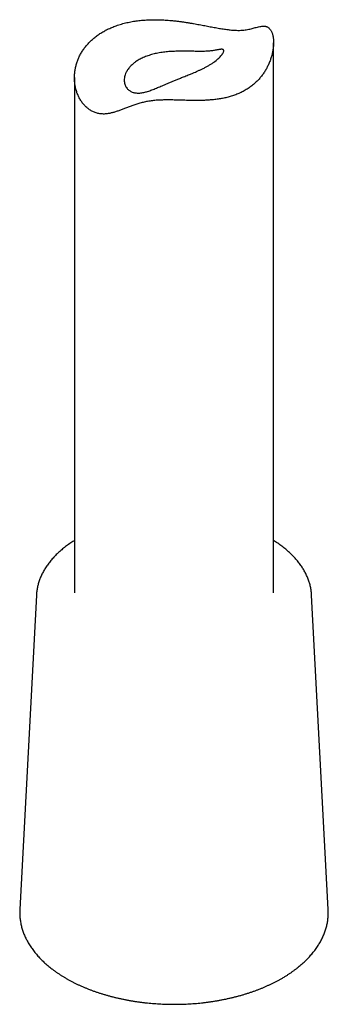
# Model space of a CAD drawing. Header units: millimetres. Extents: x 8 to 722, y 12 to 896.
# Tile 2 of 56: x 659 to 682, y 83 to 158. Entities that reach past the tile are written whole.
import ezdxf

# ---------------------------------------------------------------- set-up
doc = ezdxf.new("R2010")
doc.units = ezdxf.units.MM

msp = doc.modelspace()

# ---------------------------------------------------------------- linework, layer by layer
at = {"color": 7, "linetype": 'Continuous', "lineweight": 30}
for p, q in [((678.189, 114.412), (678.189, 155.823)), ((663.189, 153.195), (663.189, 114.412)), ((660.323, 114.259), (659.067, 90.602)), ((682.311, 90.602), (681.055, 114.259)), ((681.055, 114.257), (681.055, 114.259))]:
    msp.add_line(p, q, dxfattribs=at)
for points, knots in [([(666.152, 157.036), (666.049, 156.994), (665.838, 156.908), (665.537, 156.76), (665.247, 156.596), (664.972, 156.417), (664.714, 156.224), (664.478, 156.022), (664.261, 155.808), (664.062, 155.583), (663.881, 155.345), (663.719, 155.096), (663.578, 154.839), (663.459, 154.577), (663.362, 154.309), (663.285, 154.034), (663.229, 153.752), (663.196, 153.467), (663.186, 153.183), (663.198, 152.9), (663.227, 152.666), (663.262, 152.479), (663.295, 152.338), (663.334, 152.199), (663.379, 152.062), (663.431, 151.928), (663.489, 151.795), (663.553, 151.667), (663.623, 151.542), (663.698, 151.423), (663.779, 151.308), (663.866, 151.199), (663.959, 151.094), (664.058, 150.996), (664.163, 150.904), (664.273, 150.819), (664.389, 150.742), (664.51, 150.673), (664.634, 150.613), (664.761, 150.563), (664.891, 150.522), (665.025, 150.491), (665.161, 150.47), (665.3, 150.459), (665.44, 150.458), (665.582, 150.467), (665.758, 150.489), (665.966, 150.533), (666.21, 150.601), (666.458, 150.684), (666.711, 150.777), (666.971, 150.877), (667.24, 150.98), (667.52, 151.084), (667.764, 151.167), (667.967, 151.23), (668.123, 151.275), (668.283, 151.318), (668.448, 151.357), (668.617, 151.393), (668.792, 151.424), (668.972, 151.451), (669.155, 151.473), (669.34, 151.49), (669.527, 151.502), (669.717, 151.511), (669.909, 151.516), (670.104, 151.519), (670.3, 151.519), (670.498, 151.516), (670.718, 151.512), (670.962, 151.506), (671.228, 151.498), (671.494, 151.491), (671.759, 151.484), (672.024, 151.479), (672.287, 151.476), (672.548, 151.477), (672.838, 151.482), (673.158, 151.495), (673.505, 151.519), (673.85, 151.555), (674.189, 151.604), (674.519, 151.668), (674.848, 151.749), (675.119, 151.832), (675.339, 151.911), (675.503, 151.976), (675.664, 152.047), (675.822, 152.123), (675.976, 152.204), (676.127, 152.292), (676.273, 152.384), (676.414, 152.481), (676.549, 152.582), (676.711, 152.713), (676.897, 152.881), (677.1, 153.091), (677.288, 153.316), (677.46, 153.552), (677.614, 153.797), (677.751, 154.051), (677.872, 154.314), (677.976, 154.588), (678.061, 154.867), (678.125, 155.147), (678.161, 155.377), (678.179, 155.557), (678.187, 155.687), (678.19, 155.813), (678.188, 155.935), (678.181, 156.054), (678.169, 156.169), (678.152, 156.28), (678.13, 156.387), (678.103, 156.488), (678.071, 156.582), (678.034, 156.669), (677.993, 156.748), (677.947, 156.82), (677.897, 156.883), (677.843, 156.936), (677.785, 156.98), (677.724, 157.015), (677.655, 157.043), (677.579, 157.063), (677.494, 157.073), (677.406, 157.075), (677.293, 157.067), (677.15, 157.044), (676.98, 157.005), (676.814, 156.961), (676.653, 156.918), (676.493, 156.876), (676.322, 156.837), (676.14, 156.802), (675.944, 156.774), (675.734, 156.757), (675.507, 156.753), (675.295, 156.76), (675.102, 156.773), (674.933, 156.788), (674.76, 156.808), (674.58, 156.832), (674.395, 156.859), (674.205, 156.889), (674.011, 156.923), (673.814, 156.958), (673.617, 156.994), (673.417, 157.032), (673.216, 157.07), (673.011, 157.109), (672.804, 157.149), (672.594, 157.188), (672.382, 157.226), (672.157, 157.266), (671.919, 157.307), (671.666, 157.348), (671.413, 157.386), (671.157, 157.421), (670.901, 157.453), (670.644, 157.482), (670.387, 157.506), (670.083, 157.53), (669.73, 157.549), (669.329, 157.559), (668.926, 157.555), (668.526, 157.537), (668.134, 157.503), (667.807, 157.462), (667.542, 157.419), (667.334, 157.38), (667.13, 157.336), (666.927, 157.286), (666.728, 157.232), (666.532, 157.172), (666.34, 157.108), (666.215, 157.06), (666.152, 157.036)], [0, 0, 0, 0, 0.008063, 0.016366, 0.024695, 0.033093, 0.041519, 0.049797, 0.057859, 0.066158, 0.074484, 0.082876, 0.091295, 0.099562, 0.107752, 0.116181, 0.124635, 0.133153, 0.141697, 0.150088, 0.15857, 0.16294, 0.16731, 0.171695, 0.176079, 0.180507, 0.184934, 0.18938, 0.193825, 0.198198, 0.202576, 0.207004, 0.211433, 0.215888, 0.220343, 0.224835, 0.229327, 0.233853, 0.238379, 0.242817, 0.247255, 0.25173, 0.256205, 0.260728, 0.265252, 0.269812, 0.274372, 0.282033, 0.289732, 0.297444, 0.305203, 0.31297, 0.320781, 0.328604, 0.336459, 0.340372, 0.344285, 0.348218, 0.352151, 0.35612, 0.360088, 0.364097, 0.368105, 0.372028, 0.375951, 0.379912, 0.383873, 0.387876, 0.391878, 0.395908, 0.399937, 0.405369, 0.410801, 0.416275, 0.421749, 0.427267, 0.432785, 0.438334, 0.443882, 0.451403, 0.459136, 0.466888, 0.474691, 0.482514, 0.490192, 0.498566, 0.502883, 0.507199, 0.511533, 0.515866, 0.520245, 0.524624, 0.529021, 0.533418, 0.537742, 0.54207, 0.54957, 0.55729, 0.565032, 0.572832, 0.580653, 0.58833, 0.596287, 0.604474, 0.612684, 0.620952, 0.629247, 0.633319, 0.637394, 0.641313, 0.645231, 0.649166, 0.653101, 0.657063, 0.661024, 0.665013, 0.669001, 0.67294, 0.676878, 0.680856, 0.684833, 0.688864, 0.692895, 0.696968, 0.701041, 0.705905, 0.710769, 0.715668, 0.720567, 0.729043, 0.737537, 0.745187, 0.751768, 0.758373, 0.764985, 0.771656, 0.778342, 0.785105, 0.791899, 0.798749, 0.803136, 0.807523, 0.811945, 0.816368, 0.820834, 0.8253, 0.829799, 0.834298, 0.838673, 0.843047, 0.847447, 0.851846, 0.856274, 0.860701, 0.865149, 0.869596, 0.874805, 0.880014, 0.88525, 0.890486, 0.895755, 0.901023, 0.906317, 0.911611, 0.919793, 0.928214, 0.936659, 0.945169, 0.953706, 0.962089, 0.966797, 0.971505, 0.976232, 0.980958, 0.985709, 0.99046, 0.99523, 1, 1, 1, 1]), ([(667.987, 154.508), (668.035, 154.536), (668.132, 154.592), (668.289, 154.67), (668.457, 154.745), (668.633, 154.814), (668.814, 154.876), (668.997, 154.931), (669.184, 154.98), (669.378, 155.023), (669.58, 155.062), (669.787, 155.095), (669.995, 155.122), (670.201, 155.143), (670.406, 155.16), (670.614, 155.172), (670.826, 155.181), (671.039, 155.186), (671.248, 155.188), (671.476, 155.188), (671.713, 155.185), (671.958, 155.181), (672.174, 155.177), (672.369, 155.173), (672.565, 155.171), (672.77, 155.171), (672.98, 155.175), (673.176, 155.183), (673.353, 155.198), (673.513, 155.216), (673.659, 155.237), (673.795, 155.26), (673.918, 155.283), (674.027, 155.302), (674.116, 155.317), (674.19, 155.326), (674.249, 155.331), (674.302, 155.331), (674.347, 155.325), (674.384, 155.314), (674.412, 155.295), (674.432, 155.268), (674.441, 155.231), (674.437, 155.179), (674.415, 155.11), (674.38, 155.041), (674.341, 154.98), (674.296, 154.916), (674.227, 154.829), (674.125, 154.718), (674.001, 154.601), (673.859, 154.481), (673.698, 154.36), (673.521, 154.24), (673.326, 154.12), (673.118, 154.004), (672.907, 153.896), (672.695, 153.795), (672.494, 153.704), (672.3, 153.62), (672.092, 153.533), (671.884, 153.448), (671.678, 153.366), (671.499, 153.294), (671.335, 153.229), (671.186, 153.169), (671.012, 153.099), (670.799, 153.013), (670.55, 152.91), (670.307, 152.808), (670.086, 152.714), (669.887, 152.628), (669.708, 152.552), (669.533, 152.478), (669.361, 152.406), (669.192, 152.338), (669.025, 152.274), (668.862, 152.215), (668.705, 152.163), (668.554, 152.119), (668.407, 152.083), (668.261, 152.055), (668.116, 152.038), (667.978, 152.033), (667.846, 152.04), (667.721, 152.058), (667.6, 152.089), (667.485, 152.133), (667.377, 152.189), (667.281, 152.256), (667.188, 152.34), (667.103, 152.443), (667.03, 152.568), (666.978, 152.706), (666.946, 152.853), (666.936, 153.008), (666.948, 153.17), (666.983, 153.335), (667.034, 153.483), (667.095, 153.614), (667.159, 153.728), (667.235, 153.843), (667.322, 153.956), (667.419, 154.064), (667.522, 154.164), (667.629, 154.258), (667.741, 154.345), (667.859, 154.429), (667.944, 154.482), (667.987, 154.508)], [0, 0, 0, 0, 0.0081659, 0.0163319, 0.0249846, 0.0336374, 0.0419927, 0.050348, 0.058514, 0.06668, 0.0753331, 0.0839862, 0.0923429, 0.1006995, 0.10883, 0.1169604, 0.125583, 0.1342054, 0.1425421, 0.1508787, 0.1619583, 0.1720513, 0.1821442, 0.1904925, 0.1988408, 0.2099382, 0.2211663, 0.2323952, 0.2437485, 0.2545109, 0.2652748, 0.2766786, 0.2880831, 0.2990763, 0.3100695, 0.3186208, 0.327172, 0.3358117, 0.344451, 0.3532196, 0.3619876, 0.3708731, 0.3797579, 0.3909109, 0.4021968, 0.4134819, 0.4191989, 0.4249158, 0.4360726, 0.4473715, 0.4586707, 0.4701118, 0.4812618, 0.4925402, 0.5038186, 0.515228, 0.5261017, 0.5359971, 0.5458922, 0.5540675, 0.5622428, 0.5735503, 0.5811886, 0.5888334, 0.5964719, 0.602279, 0.6080863, 0.6191054, 0.6302318, 0.6413597, 0.6525814, 0.6613952, 0.6702094, 0.6791077, 0.6880063, 0.6970076, 0.706009, 0.7150896, 0.72417, 0.7326843, 0.7411982, 0.7501966, 0.7591942, 0.7678766, 0.7765587, 0.7851118, 0.7936648, 0.8027655, 0.8118661, 0.8206944, 0.8295227, 0.840666, 0.8519435, 0.8632215, 0.8746324, 0.8860941, 0.8976836, 0.9092733, 0.9209913, 0.9289935, 0.9369957, 0.945471, 0.9539463, 0.9621263, 0.9703062, 0.9776975, 0.9851209, 0.9925442, 1, 1, 1, 1]), ([(663.189, 118.358), (663.178, 118.352), (663.111, 118.31), (662.99, 118.232), (662.828, 118.123), (662.671, 118.012), (662.518, 117.898), (662.37, 117.782), (662.226, 117.664), (662.087, 117.544), (661.952, 117.422), (661.823, 117.297), (661.698, 117.171), (661.578, 117.043), (661.464, 116.913), (661.354, 116.782), (661.25, 116.649), (661.151, 116.514), (661.057, 116.378), (660.969, 116.241), (660.886, 116.102), (660.809, 115.963), (660.737, 115.822), (660.671, 115.681), (660.611, 115.538), (660.556, 115.395), (660.507, 115.251), (660.463, 115.107), (660.426, 114.962), (660.393, 114.817), (660.367, 114.671), (660.346, 114.525), (660.331, 114.388), (660.326, 114.299), (660.324, 114.258)], [0, 0, 0, 0, 0.006448, 0.039255, 0.072067, 0.104876, 0.137681, 0.170477, 0.20326, 0.236028, 0.268775, 0.301497, 0.334187, 0.366841, 0.399453, 0.432015, 0.464523, 0.49697, 0.529349, 0.561656, 0.593885, 0.626032, 0.658093, 0.690065, 0.721949, 0.753743, 0.785449, 0.817071, 0.848613, 0.880081, 0.911483, 0.942826, 0.974121, 1, 1, 1, 1]), ([(681.055, 114.257), (681.054, 114.269), (681.052, 114.33), (681.042, 114.44), (681.025, 114.586), (681.001, 114.731), (680.973, 114.876), (680.938, 115.02), (680.899, 115.164), (680.853, 115.307), (680.802, 115.45), (680.745, 115.592), (680.683, 115.733), (680.616, 115.874), (680.542, 116.013), (680.464, 116.151), (680.38, 116.289), (680.29, 116.425), (680.195, 116.559), (680.095, 116.693), (679.99, 116.825), (679.879, 116.955), (679.763, 117.084), (679.642, 117.21), (679.517, 117.336), (679.386, 117.459), (679.25, 117.58), (679.11, 117.699), (678.965, 117.817), (678.816, 117.932), (678.662, 118.044), (678.504, 118.155), (678.346, 118.26), (678.24, 118.327), (678.189, 118.358)], [0, 0, 0, 0, 0.008009, 0.039217, 0.07044, 0.10169, 0.132979, 0.164317, 0.195713, 0.227176, 0.258712, 0.290327, 0.322025, 0.353809, 0.385679, 0.417637, 0.449681, 0.481807, 0.514013, 0.546295, 0.578646, 0.611062, 0.643538, 0.676066, 0.708641, 0.741257, 0.773909, 0.80659, 0.839296, 0.872023, 0.904765, 0.937519, 0.970282, 1, 1, 1, 1]), ([(659.068, 90.602), (659.067, 90.591), (659.063, 90.53), (659.061, 90.417), (659.062, 90.263), (659.069, 90.109), (659.082, 89.955), (659.1, 89.802), (659.124, 89.649), (659.153, 89.496), (659.188, 89.344), (659.229, 89.192), (659.275, 89.041), (659.327, 88.89), (659.384, 88.74), (659.447, 88.591), (659.516, 88.442), (659.59, 88.295), (659.669, 88.148), (659.754, 88.003), (659.844, 87.858), (659.94, 87.715), (660.041, 87.573), (660.147, 87.433), (660.259, 87.294), (660.376, 87.157), (660.498, 87.021), (660.625, 86.887), (660.757, 86.754), (660.893, 86.624), (661.035, 86.495), (661.182, 86.369), (661.333, 86.244), (661.488, 86.122), (661.648, 86.002), (661.813, 85.884), (661.982, 85.768), (662.155, 85.655), (662.332, 85.544), (662.513, 85.435), (662.699, 85.329), (662.888, 85.226), (663.08, 85.125), (663.277, 85.027), (663.477, 84.931), (663.68, 84.838), (663.887, 84.748), (664.097, 84.661), (664.31, 84.576), (664.526, 84.495), (664.745, 84.416), (664.967, 84.34), (665.191, 84.267), (665.419, 84.197), (665.648, 84.13), (665.88, 84.066), (666.115, 84.006), (666.351, 83.948), (666.59, 83.893), (666.83, 83.841), (667.072, 83.793), (667.317, 83.748), (667.562, 83.706), (667.809, 83.667), (668.058, 83.631), (668.307, 83.599), (668.558, 83.57), (668.81, 83.544), (669.063, 83.521), (669.316, 83.502), (669.57, 83.486), (669.825, 83.473), (670.08, 83.463), (670.335, 83.457), (670.591, 83.454), (670.846, 83.454), (671.102, 83.458), (671.357, 83.465), (671.612, 83.475), (671.867, 83.489), (672.12, 83.506), (672.374, 83.526), (672.626, 83.549), (672.878, 83.576), (673.128, 83.606), (673.378, 83.639), (673.626, 83.675), (673.873, 83.715), (674.118, 83.758), (674.361, 83.804), (674.603, 83.853), (674.843, 83.905), (675.081, 83.961), (675.317, 84.019), (675.551, 84.081), (675.783, 84.145), (676.012, 84.213), (676.238, 84.284), (676.462, 84.357), (676.684, 84.434), (676.902, 84.513), (677.117, 84.595), (677.33, 84.681), (677.539, 84.769), (677.745, 84.859), (677.948, 84.953), (678.147, 85.049), (678.343, 85.148), (678.535, 85.249), (678.723, 85.353), (678.894, 85.452), (679.001, 85.517), (679.048, 85.545)], [0, 0, 0, 0, 0.001783, 0.010645, 0.019503, 0.02836, 0.037219, 0.046081, 0.05495, 0.063829, 0.07272, 0.081624, 0.090545, 0.099483, 0.10844, 0.117417, 0.126415, 0.135434, 0.144474, 0.153535, 0.162616, 0.171718, 0.180838, 0.189976, 0.199131, 0.208301, 0.217485, 0.226681, 0.235889, 0.245106, 0.254333, 0.263566, 0.272806, 0.282051, 0.2913, 0.300552, 0.309806, 0.319062, 0.328319, 0.337576, 0.346833, 0.356089, 0.365344, 0.374598, 0.38385, 0.393101, 0.402349, 0.411596, 0.42084, 0.430082, 0.439322, 0.44856, 0.457796, 0.467029, 0.47626, 0.48549, 0.494717, 0.503942, 0.513165, 0.522386, 0.531606, 0.540824, 0.550041, 0.559256, 0.56847, 0.577683, 0.586895, 0.596105, 0.605315, 0.614524, 0.623733, 0.632941, 0.642148, 0.651355, 0.660562, 0.669769, 0.678976, 0.688184, 0.697391, 0.706599, 0.715807, 0.725016, 0.734225, 0.743436, 0.752647, 0.76186, 0.771073, 0.780288, 0.789504, 0.798722, 0.807941, 0.817162, 0.826385, 0.83561, 0.844837, 0.854065, 0.863296, 0.87253, 0.881765, 0.891003, 0.900244, 0.909486, 0.918731, 0.927979, 0.937229, 0.946481, 0.955736, 0.964993, 0.974252, 0.983512, 0.992774, 1, 1, 1, 1]), ([(679.048, 85.545), (679.079, 85.565), (679.17, 85.621), (679.318, 85.716), (679.489, 85.83), (679.655, 85.947), (679.818, 86.067), (679.976, 86.188), (680.129, 86.312), (680.278, 86.438), (680.422, 86.566), (680.562, 86.696), (680.696, 86.828), (680.826, 86.962), (680.95, 87.097), (681.07, 87.234), (681.184, 87.373), (681.293, 87.514), (681.397, 87.656), (681.495, 87.799), (681.588, 87.944), (681.676, 88.089), (681.758, 88.236), (681.834, 88.384), (681.905, 88.533), (681.971, 88.683), (682.031, 88.834), (682.085, 88.985), (682.133, 89.137), (682.176, 89.289), (682.213, 89.442), (682.245, 89.595), (682.271, 89.748), (682.291, 89.902), (682.306, 90.056), (682.315, 90.21), (682.318, 90.364), (682.317, 90.494), (682.312, 90.572), (682.311, 90.6)], [0, 0, 0, 0, 0.014928, 0.043159, 0.071393, 0.099626, 0.127855, 0.15608, 0.184296, 0.212502, 0.240695, 0.268871, 0.297026, 0.325158, 0.353261, 0.381333, 0.409368, 0.437362, 0.465311, 0.49321, 0.521057, 0.548846, 0.576576, 0.604242, 0.631844, 0.65938, 0.68685, 0.714255, 0.741596, 0.768876, 0.796098, 0.823268, 0.85039, 0.877472, 0.90452, 0.931542, 0.958546, 0.985541, 1, 1, 1, 1])]:
    msp.add_open_spline(points, degree=3, knots=knots, dxfattribs=at)

doc.saveas('drawing.dxf')
